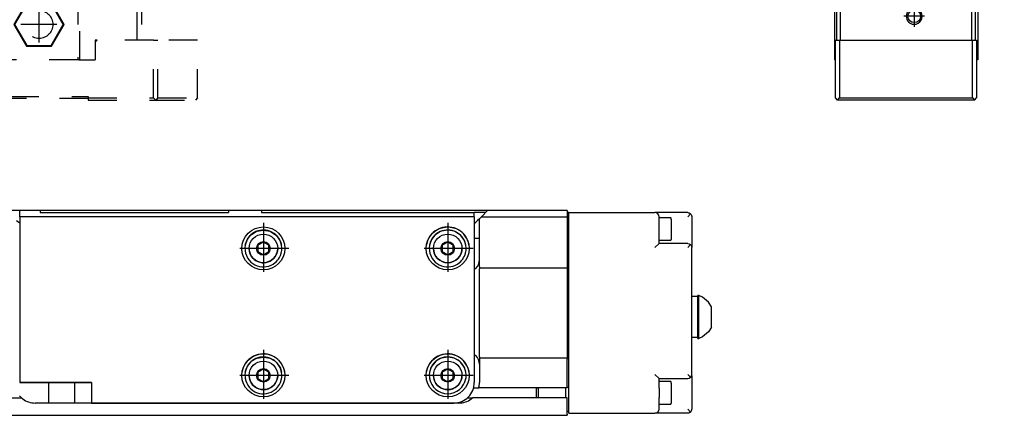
# Model space of a CAD drawing. Header units: inches. Extents: x -381 to 14445, y -418 to 176.
# Tile 33 of 35: x 14205 to 14445, y -170 to -73. Entities that reach past the tile are written whole.
import ezdxf

# ---------------------------------------------------------------- set-up
doc = ezdxf.new("R2010")
doc.units = ezdxf.units.IN
doc.linetypes.add('DASHED', pattern=[15, 7, -8])
doc.linetypes.add('DOT_CENTER', pattern=[14, 12, -1, 0, -1])
doc.layers.add('1', color=7, linetype='Continuous')

# ---------------------------------------------------------------- blocks, each defined once
blk = doc.blocks.new('CABEZA_2__25', base_point=(14144.43, -92.97))
at = {"color": 2, "linetype": 'DASHED'}
for p, q in [((14164.43, -65.67), (14164.43, -65.03)), ((14164.43, -67.53), (14164.43, -65.67)), ((14164.45, -65.03), (14164.44, -65.03)), ((14164.52, -65.04), (14164.45, -65.03)), ((14164.6, -65.04), (14164.52, -65.04)), ((14164.63, -65.03), (14164.6, -65.04)), ((14164.67, -65.03), (14164.63, -65.03)), ((14214.23, -65.03), (14214.18, -65.03)), ((14214.25, -65.04), (14214.23, -65.03)), ((14214.34, -65.04), (14214.25, -65.04)), ((14214.41, -65.03), (14214.34, -65.04)), ((14214.42, -65.03), (14214.41, -65.03)), ((14214.43, -65.67), (14214.43, -65.03)), ((14214.43, -67.53), (14214.43, -65.67)), ((14144.43, -67.53), (14144.43, -78.37)), ((14145.43, -67.53), (14144.43, -67.53)), ((14145.43, -78.37), (14145.43, -67.53)), ((14145.43, -67.53), (14159.43, -67.53)), ((14159.43, -83.17), (14159.43, -67.53)), ((14159.93, -67.53), (14159.43, -67.53)), ((14159.93, -67.53), (14159.93, -83.17)), ((14178.93, -67.53), (14159.93, -67.53)), ((14166.37, -69.22), (14163.3, -74.52)), ((14166.45, -69.37), (14163.48, -74.52)), ((14166.45, -69.37), (14166.37, -69.22)), ((14172.49, -69.22), (14166.37, -69.22)), ((14172.4, -69.37), (14166.45, -69.37)), ((14172.4, -69.37), (14172.49, -69.22)), ((14175.37, -74.52), (14172.4, -69.37)), ((14175.55, -74.52), (14172.49, -69.22)), ((14178.93, -83.17), (14178.93, -67.53)), ((14179.43, -67.53), (14178.93, -67.53)), ((14179.43, -67.53), (14179.43, -83.17)), ((14179.43, -67.53), (14199.43, -67.53)), ((14199.43, -67.53), (14199.43, -83.17)), ((14199.43, -67.53), (14199.93, -67.53)), ((14199.93, -83.17), (14199.93, -67.53)), ((14218.93, -67.53), (14199.93, -67.53)), ((14206.37, -69.22), (14203.3, -74.52)), ((14206.45, -69.37), (14203.48, -74.52)), ((14212.49, -69.22), (14206.37, -69.22)), ((14206.45, -69.37), (14206.37, -69.22)), ((14212.4, -69.37), (14206.45, -69.37)), ((14212.4, -69.37), (14212.49, -69.22)), ((14215.37, -74.52), (14212.4, -69.37)), ((14215.55, -74.52), (14212.49, -69.22)), ((14218.93, -67.53), (14218.93, -83.17)), ((14219.43, -67.53), (14218.93, -67.53)), ((14219.43, -83.17), (14219.43, -67.53)), ((14219.43, -67.53), (14233.43, -67.53)), ((14233.43, -78.37), (14233.43, -67.53)), ((14233.43, -67.53), (14234.43, -67.53)), ((14234.43, -67.53), (14234.43, -78.37)), ((14166.37, -79.83), (14163.3, -74.52)), ((14163.48, -74.52), (14163.3, -74.52)), ((14166.45, -79.67), (14163.48, -74.52)), ((14175.37, -74.52), (14172.4, -79.67)), ((14175.55, -74.52), (14172.49, -79.83)), ((14175.37, -74.52), (14175.55, -74.52)), ((14203.48, -74.52), (14203.3, -74.52)), ((14203.3, -74.52), (14206.37, -79.83)), ((14203.48, -74.52), (14206.45, -79.67)), ((14212.4, -79.67), (14215.37, -74.52)), ((14212.49, -79.83), (14215.55, -74.52)), ((14215.37, -74.52), (14215.55, -74.52)), ((14144.43, -92.47), (14144.43, -78.37)), ((14144.43, -78.37), (14145.43, -78.37)), ((14145.43, -78.37), (14145.43, -92.47)), ((14145.43, -78.37), (14155.18, -78.37)), ((14155.68, -78.37), (14155.18, -78.37)), ((14155.68, -78.87), (14155.18, -78.37)), ((14155.68, -83.17), (14155.68, -78.37)), ((14155.68, -78.87), (14155.68, -83.17)), ((14223.68, -78.37), (14223.18, -78.37)), ((14223.68, -78.37), (14223.18, -78.87)), ((14223.18, -78.37), (14223.18, -78.87)), ((14223.18, -78.87), (14223.18, -83.17)), ((14237.43, -78.37), (14223.68, -78.37)), ((14237.43, -92.47), (14237.43, -78.37)), ((14237.43, -78.37), (14238.43, -78.37)), ((14238.43, -92.47), (14238.43, -78.37)), ((14248.17, -78.37), (14238.43, -78.37)), ((14248.17, -92.47), (14248.17, -78.37)), ((14166.37, -79.83), (14166.45, -79.67)), ((14172.49, -79.83), (14166.37, -79.83)), ((14172.4, -79.67), (14166.45, -79.67)), ((14172.49, -79.83), (14172.4, -79.67)), ((14206.45, -79.67), (14206.37, -79.83)), ((14206.37, -79.83), (14212.49, -79.83)), ((14206.45, -79.67), (14212.4, -79.67)), ((14212.4, -79.67), (14212.49, -79.83)), ((14155.68, -83.17), (14159.68, -83.17)), ((14159.93, -83.17), (14159.68, -83.17)), ((14178.93, -83.17), (14159.93, -83.17)), ((14179.18, -83.17), (14178.93, -83.17)), ((14179.18, -83.17), (14199.68, -83.17)), ((14199.93, -83.17), (14199.68, -83.17)), ((14218.93, -83.17), (14199.93, -83.17)), ((14219.18, -83.17), (14218.93, -83.17)), ((14219.18, -83.17), (14223.18, -83.17)), ((14144.43, -92.47), (14144.93, -92.97)), ((14144.93, -92.97), (14145.43, -92.47)), ((14157.43, -92.97), (14144.93, -92.97)), ((14145.43, -92.47), (14157.43, -92.47)), ((14157.43, -92.47), (14157.43, -92.07)), ((14157.43, -92.07), (14221.43, -92.07)), ((14157.43, -92.97), (14157.43, -92.47)), ((14221.43, -92.57), (14157.43, -92.57)), ((14221.43, -92.07), (14221.43, -92.47)), ((14221.43, -92.47), (14237.43, -92.47)), ((14221.43, -92.47), (14221.43, -92.97)), ((14221.43, -92.97), (14237.93, -92.97)), ((14237.43, -92.47), (14237.93, -92.97)), ((14238.43, -92.47), (14237.93, -92.97)), ((14237.93, -92.97), (14247.67, -92.97)), ((14238.43, -92.47), (14248.17, -92.47)), ((14248.17, -92.47), (14247.67, -92.97))]:
    blk.add_line(p, q, dxfattribs=at)
for centre in [(14169.43, -74.52), (14209.43, -74.52)]:
    blk.add_circle(centre, 3.4, dxfattribs=at)
at = {"layer": '1', "color": 2, "linetype": 'DOT_CENTER'}
for p, q in [((14169.43, -70.12), (14169.43, -78.92)), ((14209.43, -70.12), (14209.43, -78.92)), ((14173.83, -74.52), (14165.03, -74.52)), ((14213.83, -74.52), (14205.03, -74.52))]:
    blk.add_line(p, q, dxfattribs=at)
blk = doc.blocks.new('L-134__26', base_point=(624.37, -92.97))
blk.add_blockref('CABEZA_2__25', (14144.43, -92.97))
blk = doc.blocks.new('Alzado2', base_point=(2899, -49))
blk.add_blockref('L-134__26', (624.37, -92.97))
blk = doc.blocks.new('Modulo_izq__L-KT___44', base_point=(14393.63, -70.93))
at = {"color": 7, "linetype": 'Continuous'}
for p, q in [((14393.63, -8.03), (14395.13, -6.53)), ((14394.63, -6.78), (14394.93, -6.48)), ((14394.63, -7.03), (14394.63, -6.78)), ((14394.63, -6.78), (14394.87, -6.78)), ((14394.93, -6.48), (14402.33, -6.48)), ((14407.38, -6.53), (14395.13, -6.53)), ((14402.63, -7.03), (14396.63, -7.03)), ((14402.05, -7.22), (14402.23, -7.11)), ((14402.23, -7.11), (14402.25, -7.1)), ((14402.25, -7.1), (14402.43, -7.05)), ((14402.38, -6.53), (14402.33, -6.48)), ((14402.43, -7.05), (14402.63, -7.03)), ((14433.63, -7.03), (14402.63, -7.03)), ((14404.13, -5.53), (14404.15, -5.38)), ((14404.13, -6.53), (14404.13, -5.53)), ((14404.15, -5.67), (14404.13, -5.53)), ((14404.15, -5.38), (14404.17, -5.33)), ((14404.21, -5.8), (14404.15, -5.67)), ((14404.17, -5.33), (14404.21, -5.25)), ((14404.21, -5.25), (14404.35, -5.11)), ((14404.35, -5.94), (14404.21, -5.8)), ((14404.35, -5.11), (14404.44, -5.06)), ((14404.49, -6), (14404.35, -5.94)), ((14404.44, -5.06), (14404.49, -5.05)), ((14404.49, -5.05), (14404.63, -5.03)), ((14404.63, -6.03), (14404.49, -6)), ((14404.63, -5.03), (14444.63, -5.03)), ((14443.63, -6.03), (14404.63, -6.03)), ((14407.47, -6.54), (14407.48, -6.55)), ((14407.61, -6.67), (14407.61, -6.69)), ((14429.62, -6.83), (14407.64, -6.83)), ((14407.88, -7.03), (14429.38, -7.03)), ((14429.65, -6.69), (14429.65, -6.67)), ((14429.78, -6.55), (14429.79, -6.54)), ((14436.63, -6.53), (14429.88, -6.53)), ((14433.84, -7.05), (14433.63, -7.03)), ((14440.63, -7.03), (14433.63, -7.03)), ((14434.02, -7.1), (14433.84, -7.05)), ((14434.04, -7.11), (14434.02, -7.1)), ((14434.22, -7.22), (14434.04, -7.11)), ((14436.63, -6.53), (14436.64, -6.53)), ((14436.64, -6.53), (14436.66, -6.53)), ((14436.66, -6.53), (14436.67, -6.53)), ((14436.67, -6.53), (14436.68, -6.53)), ((14436.68, -6.53), (14436.72, -6.54)), ((14436.72, -6.54), (14436.73, -6.55)), ((14436.73, -6.55), (14436.74, -6.55)), ((14436.74, -6.55), (14436.76, -6.56)), ((14436.76, -6.56), (14436.78, -6.57)), ((14436.78, -6.57), (14436.79, -6.58)), ((14436.79, -6.58), (14436.82, -6.61)), ((14436.82, -6.61), (14436.85, -6.65)), ((14436.85, -6.65), (14436.85, -6.66)), ((14436.85, -6.66), (14436.86, -6.67)), ((14436.86, -6.67), (14436.86, -6.69)), ((14436.86, -6.69), (14436.87, -6.72)), ((14436.87, -6.72), (14436.88, -6.74)), ((14436.88, -6.74), (14436.88, -6.75)), ((14436.88, -6.75), (14436.88, -6.76)), ((14436.88, -6.76), (14436.88, -6.78)), ((14436.88, -6.78), (14436.88, -7.03)), ((14436.95, -6.83), (14436.88, -6.83)), ((14439.34, -6.83), (14436.95, -6.83)), ((14439.38, -6.83), (14439.34, -6.83)), ((14439.38, -6.76), (14439.39, -6.72)), ((14439.38, -6.78), (14439.38, -6.76)), ((14439.38, -7.03), (14439.38, -6.78)), ((14439.39, -6.7), (14439.4, -6.69)), ((14439.39, -6.72), (14439.39, -6.7)), ((14439.4, -6.67), (14439.41, -6.66)), ((14439.4, -6.69), (14439.4, -6.67)), ((14439.41, -6.66), (14439.43, -6.63)), ((14439.43, -6.63), (14439.44, -6.62)), ((14439.44, -6.62), (14439.48, -6.57)), ((14439.48, -6.57), (14439.5, -6.57)), ((14439.5, -6.57), (14439.51, -6.56)), ((14439.51, -6.56), (14439.52, -6.55)), ((14439.52, -6.55), (14439.53, -6.55)), ((14439.53, -6.55), (14439.54, -6.54)), ((14439.54, -6.54), (14439.57, -6.53)), ((14439.57, -6.53), (14439.58, -6.53)), ((14439.58, -6.53), (14439.59, -6.53)), ((14439.59, -6.53), (14439.6, -6.53)), ((14439.6, -6.53), (14439.62, -6.53)), ((14439.62, -6.53), (14439.63, -6.53)), ((14443.38, -6.53), (14439.63, -6.53)), ((14443.63, -6.03), (14443.78, -6.05)), ((14443.63, -6.78), (14443.63, -12.23)), ((14443.78, -6.05), (14443.91, -6.11)), ((14443.91, -6.11), (14444.05, -6.25)), ((14444.05, -6.25), (14444.11, -6.38)), ((14444.11, -6.38), (14444.13, -6.53)), ((14444.13, -44.04), (14444.13, -6.53)), ((14444.63, -5.03), (14444.78, -5.05)), ((14444.78, -5.05), (14444.91, -5.11)), ((14444.91, -5.11), (14445.05, -5.25)), ((14445.05, -5.25), (14445.11, -5.38)), ((14445.11, -5.38), (14445.13, -5.53)), ((14445.13, -5.53), (14445.13, -44.21)), ((14393.63, -9.28), (14393.63, -8.03)), ((14393.63, -9.28), (14393.63, -18.23)), ((14394.13, -17.03), (14394.13, -9.53)), ((14401.63, -8.03), (14401.71, -7.65)), ((14401.63, -12.53), (14401.63, -8.03)), ((14401.71, -7.65), (14401.93, -7.32)), ((14401.93, -7.32), (14402.05, -7.22)), ((14401.93, -7.32), (14402.63, -8.03)), ((14434.34, -7.32), (14433.63, -8.03)), ((14434.34, -7.32), (14434.22, -7.22)), ((14434.56, -7.65), (14434.34, -7.32)), ((14434.63, -8.03), (14434.56, -7.65)), ((14434.63, -8.03), (14434.63, -10.53)), ((14438.13, -9.08), (14436.88, -9.81)), ((14437.02, -8.03), (14436.99, -8.03)), ((14439.38, -9.81), (14438.13, -9.08)), ((14439.28, -8.03), (14439.25, -8.03)), ((14443.13, -15.03), (14443.13, -9.53)), ((14394.13, -11.03), (14394.13, -9.78)), ((14394.13, -11.05), (14394.13, -11.03)), ((14394.13, -11.03), (14394.13, -14.03)), ((14398.13, -11.08), (14396.88, -11.81)), ((14396.88, -11.81), (14396.88, -13.25)), ((14399.38, -11.81), (14398.13, -11.08)), ((14399.38, -13.25), (14399.38, -11.81)), ((14436.88, -9.81), (14436.88, -11.25)), ((14436.88, -11.25), (14438.13, -11.97)), ((14438.13, -11.97), (14439.38, -11.25)), ((14439.38, -11.25), (14439.38, -9.81)), ((14394.13, -14.03), (14394.13, -14.01)), ((14394.13, -14.03), (14394.13, -18.23)), ((14394.13, -14.03), (14394.13, -35.78)), ((14396.88, -13.25), (14398.13, -13.97)), ((14398.13, -13.97), (14399.38, -13.25)), ((14438.13, -14.03), (14442.13, -14.03)), ((14442.13, -14.03), (14442.52, -14.1)), ((14442.84, -14.32), (14442.13, -15.03)), ((14442.52, -14.1), (14442.84, -14.32)), ((14442.84, -14.32), (14442.94, -14.44)), ((14443.63, -12.23), (14443.33, -12.53)), ((14443.33, -12.53), (14443.63, -12.83)), ((14443.63, -20.53), (14443.63, -12.83)), ((14394.13, -17.03), (14394.16, -16.82)), ((14394.16, -16.82), (14394.21, -16.65)), ((14394.21, -16.65), (14394.22, -16.62)), ((14394.22, -16.62), (14394.32, -16.44)), ((14394.32, -16.44), (14394.43, -16.32)), ((14394.43, -16.32), (14394.75, -16.1)), ((14394.43, -16.32), (14395.13, -17.03)), ((14394.75, -16.1), (14395.13, -16.03)), ((14395.13, -16.03), (14398.13, -16.03)), ((14442.94, -14.44), (14443.05, -14.62)), ((14443.05, -14.62), (14443.06, -14.65)), ((14443.06, -14.65), (14443.11, -14.82)), ((14443.11, -14.82), (14443.13, -15.03)), ((14443.13, -44.03), (14443.13, -15.03)), ((14393.63, -18.23), (14394.13, -18.23)), ((14394.13, -47.63), (14394.13, -17.03)), ((14394.13, -35.79), (14394.13, -18.23)), ((14443.14, -20.97), (14443.13, -20.98)), ((14417.7, -26.51), (14417.81, -26.3)), ((14417.81, -26.3), (14417.82, -26.28)), ((14417.82, -26.28), (14417.84, -26.23)), ((14417.84, -26.23), (14417.9, -26.03)), ((14417.93, -25.56), (14417.87, -25.26)), ((14417.87, -25.26), (14418.06, -25.31)), ((14417.9, -26.03), (14417.91, -25.94)), ((14417.91, -25.94), (14417.93, -25.77)), ((14417.93, -25.64), (14417.93, -25.56)), ((14417.93, -25.77), (14417.93, -25.64)), ((14418.06, -25.31), (14418.12, -25.31)), ((14418.12, -25.31), (14418.24, -25.33)), ((14418.24, -25.33), (14418.49, -25.31)), ((14418.49, -25.31), (14418.86, -25.22)), ((14418.86, -25.22), (14418.88, -25.21)), ((14418.88, -25.21), (14419.02, -25.14)), ((14419.02, -25.14), (14419.11, -25.09)), ((14419.11, -25.09), (14419.19, -25.04)), ((14419.19, -25.04), (14419.41, -24.85)), ((14419.41, -24.85), (14419.46, -24.78)), ((14419.46, -24.78), (14419.63, -24.53)), ((14419.63, -24.53), (14419.77, -24.75)), ((14419.77, -24.75), (14419.85, -24.84)), ((14419.85, -24.84), (14420.04, -25.01)), ((14420.04, -25.01), (14420.15, -25.09)), ((14420.15, -25.09), (14420.24, -25.14)), ((14420.24, -25.14), (14420.36, -25.2)), ((14420.36, -25.2), (14420.39, -25.21)), ((14420.39, -25.21), (14420.73, -25.31)), ((14420.73, -25.31), (14421.02, -25.33)), ((14421.02, -25.33), (14421.1, -25.32)), ((14421.1, -25.32), (14421.21, -25.31)), ((14421.21, -25.31), (14421.4, -25.26)), ((14421.35, -25.51), (14421.34, -25.64)), ((14421.34, -25.64), (14421.34, -25.77)), ((14421.34, -25.77), (14421.35, -25.89)), ((14421.4, -25.26), (14421.35, -25.51)), ((14421.35, -25.89), (14421.37, -26.03)), ((14421.37, -26.03), (14421.43, -26.23)), ((14421.43, -26.23), (14421.44, -26.25)), ((14421.44, -26.25), (14421.45, -26.28)), ((14421.45, -26.28), (14421.57, -26.51)), ((14417.13, -27.03), (14417.35, -26.89)), ((14417.39, -27.2), (14417.13, -27.03)), ((14417.35, -26.89), (14417.45, -26.81)), ((14417.45, -27.25), (14417.39, -27.2)), ((14417.45, -26.81), (14417.62, -26.62)), ((14417.62, -27.44), (14417.45, -27.25)), ((14417.62, -26.62), (14417.7, -26.51)), ((14417.65, -27.47), (14417.62, -27.44)), ((14417.7, -27.55), (14417.65, -27.47)), ((14417.82, -27.78), (14417.7, -27.55)), ((14417.83, -27.8), (14417.82, -27.78)), ((14417.84, -27.83), (14417.83, -27.8)), ((14417.9, -28.03), (14417.84, -27.83)), ((14417.87, -28.8), (14417.92, -28.54)), ((14418.06, -28.75), (14417.87, -28.8)), ((14417.92, -28.17), (14417.9, -28.03)), ((14417.93, -28.28), (14417.92, -28.17)), ((14417.92, -28.54), (14417.93, -28.42)), ((14417.93, -28.42), (14417.93, -28.28)), ((14418.17, -28.74), (14418.06, -28.75)), ((14418.24, -28.73), (14418.17, -28.74)), ((14418.54, -28.75), (14418.24, -28.73)), ((14418.88, -28.84), (14418.54, -28.75)), ((14418.9, -28.85), (14418.88, -28.84)), ((14420.39, -28.84), (14420.24, -28.91)), ((14420.41, -28.83), (14420.39, -28.84)), ((14420.77, -28.74), (14420.41, -28.83)), ((14421.02, -28.73), (14420.77, -28.74)), ((14421.15, -28.74), (14421.02, -28.73)), ((14421.21, -28.75), (14421.15, -28.74)), ((14421.4, -28.8), (14421.21, -28.75)), ((14421.35, -28.12), (14421.34, -28.28)), ((14421.34, -28.28), (14421.34, -28.42)), ((14421.34, -28.42), (14421.34, -28.5)), ((14421.34, -28.5), (14421.4, -28.8)), ((14421.37, -28.03), (14421.35, -28.12)), ((14421.43, -27.83), (14421.37, -28.03)), ((14421.45, -27.78), (14421.43, -27.83)), ((14421.46, -27.76), (14421.45, -27.78)), ((14421.57, -27.55), (14421.46, -27.76)), ((14421.57, -26.51), (14421.62, -26.58)), ((14421.65, -27.43), (14421.57, -27.55)), ((14421.62, -26.58), (14421.64, -26.61)), ((14421.64, -26.61), (14421.82, -26.81)), ((14421.82, -27.25), (14421.65, -27.43)), ((14421.82, -26.81), (14421.88, -26.86)), ((14421.92, -27.17), (14421.82, -27.25)), ((14421.88, -26.86), (14422.13, -27.03)), ((14422.13, -27.03), (14421.92, -27.17)), ((14419.02, -28.91), (14418.9, -28.85)), ((14419.11, -28.96), (14419.02, -28.91)), ((14419.23, -29.04), (14419.11, -28.96)), ((14419.41, -29.22), (14419.23, -29.04)), ((14419.49, -29.31), (14419.41, -29.22)), ((14419.63, -29.53), (14419.49, -29.31)), ((14419.8, -29.27), (14419.63, -29.53)), ((14419.86, -29.21), (14419.8, -29.27)), ((14420.08, -29.02), (14419.86, -29.21)), ((14420.15, -28.96), (14420.08, -29.02)), ((14420.24, -28.91), (14420.15, -28.96)), ((14393.63, -50.63), (14393.63, -36.28)), ((14443.13, -38.53), (14443.38, -38.53)), ((14443.63, -38.78), (14443.63, -43.73)), ((14439.13, -55.11), (14444.13, -44.04)), ((14445.04, -44.62), (14440.22, -55.3)), ((14441.13, -49.19), (14443.13, -44.03)), ((14442.13, -43.84), (14443.13, -44.03)), ((14443.61, -43.82), (14443.01, -45.37)), ((14444.13, -44.04), (14444.38, -44.1)), ((14445.05, -44.59), (14445.04, -44.62)), ((14445.11, -44.42), (14445.05, -44.59)), ((14445.13, -44.21), (14445.11, -44.42)), ((14394.13, -56.63), (14394.13, -47.63)), ((14394.13, -47.63), (14394.16, -47.84)), ((14394.16, -47.84), (14394.21, -48.01)), ((14394.21, -48.01), (14394.22, -48.04)), ((14394.22, -48.04), (14394.32, -48.22)), ((14394.43, -48.34), (14395.13, -47.63)), ((14394.32, -48.22), (14394.43, -48.34)), ((14394.43, -48.34), (14394.75, -48.55)), ((14394.75, -48.55), (14395.13, -48.63)), ((14397.13, -48.63), (14395.13, -48.63)), ((14395.13, -50.27), (14395.13, -50.24)), ((14440.19, -49.83), (14431.38, -49.83)), ((14438.93, -54.83), (14441.13, -49.19)), ((14440.76, -49.65), (14440.19, -48.83)), ((14440.58, -49.75), (14440.19, -49.83)), ((14440.76, -49.65), (14440.58, -49.75)), ((14440.9, -49.53), (14440.76, -49.65)), ((14440.92, -49.52), (14440.9, -49.53)), ((14441.12, -49.21), (14440.92, -49.52)), ((14441.13, -49.19), (14441.12, -49.21)), ((14394.13, -50.88), (14393.88, -50.88)), ((14394.13, -53.63), (14394.13, -50.88)), ((14397.13, -50.69), (14395.88, -51.41)), ((14395.88, -51.41), (14395.88, -52.85)), ((14395.88, -52.85), (14397.13, -53.57)), ((14398.38, -51.41), (14397.13, -50.69)), ((14397.13, -53.57), (14398.38, -52.85)), ((14398.38, -52.85), (14398.38, -51.41)), ((14431.38, -51.88), (14430.13, -52.61)), ((14430.13, -52.61), (14430.13, -54.05)), ((14432.63, -52.61), (14431.38, -51.88)), ((14432.63, -54.05), (14432.63, -52.61)), ((14394.13, -53.98), (14394.13, -53.63)), ((14394.13, -56.03), (14394.13, -53.63)), ((14395.13, -54.02), (14395.13, -53.99)), ((14430.13, -54.05), (14431.38, -54.77)), ((14431.38, -54.77), (14432.63, -54.05)), ((14437.93, -54.64), (14438.93, -54.83)), ((14438.93, -57.83), (14438.93, -54.83)), ((14439.38, -55.17), (14439.13, -55.11)), ((14439.13, -64.03), (14439.13, -55.11)), ((14394.13, -56.03), (14394.1, -56.03)), ((14394.1, -56.03), (14394.1, -58.01)), ((14394.13, -56.63), (14394.19, -56.29)), ((14394.13, -65.93), (14394.13, -56.63)), ((14394.19, -56.29), (14394.21, -56.25)), ((14394.21, -56.25), (14394.37, -55.99)), ((14394.37, -55.99), (14394.43, -55.92)), ((14394.43, -55.92), (14394.75, -55.71)), ((14394.43, -55.92), (14395.13, -56.63)), ((14394.75, -55.71), (14395.13, -55.63)), ((14395.13, -55.63), (14397.13, -55.63)), ((14437.93, -56.83), (14431.38, -56.83)), ((14438.32, -56.9), (14437.93, -56.83)), ((14437.93, -57.83), (14438.64, -57.12)), ((14438.64, -57.12), (14438.32, -56.9)), ((14438.86, -57.45), (14438.64, -57.12)), ((14438.93, -57.83), (14438.86, -57.45)), ((14440.15, -55.5), (14440.13, -55.71)), ((14440.13, -55.71), (14440.13, -64.03)), ((14440.21, -55.33), (14440.15, -55.5)), ((14440.22, -55.3), (14440.21, -55.33)), ((14394.13, -58.01), (14394.1, -58.01)), ((14438.93, -57.83), (14438.93, -65.93)), ((14439.63, -64.53), (14438.93, -64.53)), ((14439.15, -64.17), (14439.13, -64.03)), ((14439.21, -64.3), (14439.15, -64.17)), ((14439.35, -64.44), (14439.21, -64.3)), ((14439.49, -64.5), (14439.35, -64.44)), ((14439.63, -64.53), (14439.49, -64.5)), ((14439.78, -64.5), (14439.63, -64.53)), ((14439.91, -64.44), (14439.78, -64.5)), ((14440.05, -64.3), (14439.91, -64.44)), ((14440.11, -64.17), (14440.05, -64.3)), ((14440.13, -64.03), (14440.11, -64.17)), ((14433.93, -70.93), (14399.13, -70.93))]:
    blk.add_line(p, q, dxfattribs=at)
for centre, radius in [((14438.13, -10.53), 2.75), ((14398.13, -12.53), 2.75), ((14419.63, -27.03), 4), ((14397.13, -52.13), 2.75), ((14431.38, -53.33), 2.75)]:
    blk.add_circle(centre, radius, dxfattribs=at)
for centre, radius, start, end in [((14394.63, -7.53), 0.5, 90, 180), ((14396.63, -9.53), 2.5, 90, 180), ((14407.38, -6.78), 0.25, 69.001, 90.001), ((14407.38, -6.78), 0.25, 0, 90), ((14407.38, -6.78), 0.25, 24.0004, 66), ((14407.38, -6.78), 0.25, 359.9995, 20.9999), ((14407.88, -6.78), 0.25, 180, 270), ((14429.38, -6.78), 0.25, 270, 0), ((14429.88, -6.78), 0.25, 90, 180), ((14429.88, -6.78), 0.25, 158.9993, 179.9998), ((14429.88, -6.78), 0.25, 114.0002, 155.9998), ((14429.88, -6.78), 0.25, 89.9993, 110.999), ((14436.63, -6.78), 0.25, 0, 90), ((14439.63, -6.78), 0.25, 90, 180), ((14440.63, -9.53), 2.5, 0, 90), ((14443.38, -6.78), 0.25, 0, 90), ((14393.88, -9.28), 0.25, 180.0001, 270), ((14393.88, -9.78), 0.25, 0, 90), ((14438.13, -10.53), 3.5, 180, 270), ((14398.13, -12.53), 3.5, 270, 0), ((14443.38, -21.03), 0.25, 89.9999, 168.0002), ((14443.38, -20.53), 0.25, 270.0001, 0.0001), ((14393.88, -36.28), 0.25, 90, 180), ((14393.88, -35.77), 0.252, 269.593, 359.5958), ((14443.38, -38.78), 0.25, 0, 90), ((14442.59, -45.74), 0.25, 68.3115, 95.9995), ((14442.78, -45.28), 0.25, 248.3115, 338.6933), ((14443.38, -43.73), 0.25, 338.6933, 0), ((14397.13, -52.13), 3.5, 270, 90), ((14431.38, -53.33), 3.5, 90, 270), ((14393.88, -50.63), 0.25, 180, 270), ((14394.38, -53.63), 0.25, 171.0011, 180.0011), ((14399.13, -65.93), 5, 180, 270), ((14433.93, -65.93), 5, 270, 0)]:
    blk.add_arc(centre, radius, start, end, dxfattribs=at)
at = {"layer": '1', "color": 2, "linetype": 'DOT_CENTER'}
for p, q in [((14438.13, -6.78), (14438.13, -14.28)), ((14398.13, -8.78), (14398.13, -16.28)), ((14441.88, -10.53), (14434.38, -10.53)), ((14401.88, -12.53), (14394.38, -12.53)), ((14419.63, -22.03), (14419.63, -32.03)), ((14424.63, -27.03), (14414.63, -27.03)), ((14397.13, -48.38), (14397.13, -55.88)), ((14431.38, -49.58), (14431.38, -57.08)), ((14400.88, -52.13), (14393.38, -52.13)), ((14435.13, -53.33), (14427.63, -53.33))]:
    blk.add_line(p, q, dxfattribs=at)
blk = doc.blocks.new('Modulo_der__22-ET___45', base_point=(14393.63, -67.31))
at = {"color": 7, "linetype": 'Continuous'}
for p, q in [((14393.63, -8.33), (14393.63, -18.23)), ((14394.13, -18.23), (14393.63, -18.23)), ((14394.13, -58.01), (14394.13, -58.03))]:
    blk.add_line(p, q, dxfattribs=at)
blk.add_arc((14433.93, -65.93), 5, 344.0001, 352.0001, dxfattribs=at)
blk = doc.blocks.new('CABEZA__46', base_point=(14403.63, -92.97))
at = {"color": 7, "linetype": 'Continuous'}
for p, q in [((14438.13, -78.37), (14438.13, -68.64)), ((14438.63, -67.62), (14438.63, -83.17)), ((14403.63, -70.93), (14403.63, -83.17)), ((14404.13, -70.93), (14404.13, -78.37)), ((14405.13, -78.37), (14405.13, -70.93)), ((14422.08, -70.93), (14421.75, -71.14)), ((14424.51, -71.14), (14424.18, -70.93)), ((14437.13, -69.76), (14437.13, -78.37)), ((14403.88, -78.37), (14404.88, -78.37)), ((14403.88, -92.47), (14403.88, -78.37)), ((14404.88, -78.37), (14404.88, -92.47)), ((14404.88, -78.37), (14437.38, -78.37)), ((14437.38, -78.37), (14438.38, -78.37)), ((14437.38, -92.47), (14437.38, -78.37)), ((14438.38, -78.37), (14438.38, -92.47)), ((14403.88, -83.17), (14403.63, -83.17)), ((14438.63, -83.17), (14438.38, -83.17)), ((14404.38, -92.97), (14403.88, -92.47)), ((14404.38, -92.97), (14404.88, -92.47)), ((14437.88, -92.97), (14404.38, -92.97)), ((14404.88, -92.47), (14437.38, -92.47)), ((14437.38, -92.47), (14437.88, -92.97)), ((14437.88, -92.97), (14438.38, -92.47))]:
    blk.add_line(p, q, dxfattribs=at)
blk.add_circle((14423.13, -72.52), 1.55, dxfattribs=at)
for start, end in [(135.0002, 224.9998), (224.9998, 44.9998)]:
    blk.add_arc((14423.13, -72.52), 1.95, start, end, dxfattribs=at)
at = {"layer": '1', "color": 2, "linetype": 'DOT_CENTER'}
for p, q in [((14423.13, -69.97), (14423.13, -75.07)), ((14425.68, -72.52), (14420.58, -72.52))]:
    blk.add_line(p, q, dxfattribs=at)
blk = doc.blocks.new('Modulos_intermedio__FL-14___47', base_point=(14394.13, -64.53))
at = {"color": 7, "linetype": 'Continuous'}
for p, q in [((14404.13, -5.53), (14404.15, -5.38)), ((14404.15, -5.38), (14404.17, -5.33)), ((14404.17, -5.33), (14404.21, -5.25)), ((14404.35, -5.11), (14404.44, -5.06)), ((14404.44, -5.06), (14404.49, -5.05)), ((14443.63, -6.03), (14443.78, -6.05)), ((14443.82, -6.06), (14443.91, -6.11)), ((14444.63, -5.03), (14444.78, -5.05)), ((14444.91, -5.11), (14444.98, -5.17)), ((14445.05, -5.25), (14445.09, -5.33)), ((14445.11, -5.38), (14445.13, -5.53)), ((14394.13, -35.79), (14394.13, -35.78)), ((14394.13, -56.03), (14394.13, -53.98)), ((14439.78, -64.5), (14439.63, -64.53)), ((14439.91, -64.44), (14439.82, -64.49)), ((14440.05, -64.3), (14439.91, -64.44)), ((14440.11, -64.17), (14440.05, -64.3))]:
    blk.add_line(p, q, dxfattribs=at)
blk = doc.blocks.new('L-134__48', base_point=(14393.63, -92.97))
for name, p in [('Modulo_izq__L-KT___44', (14393.63, -70.93)), ('Modulos_intermedio__FL-14___47', (14394.13, -64.53)), ('Modulo_der__22-ET___45', (14393.63, -67.31)), ('CABEZA__46', (14403.63, -92.97))]:
    blk.add_blockref(name, p)
blk = doc.blocks.new('Izquierda1', base_point=(14419.38, -49))
blk.add_blockref('L-134__48', (14393.63, -92.97))
blk = doc.blocks.new('Modulo_der__22-ET___52', base_point=(11871.93, -169.98))
at = {"color": 7, "linetype": 'Continuous'}
for p, q in [((14204.73, -119.98), (14201.51, -119.98)), ((14204.73, -121.47), (14204.73, -119.98)), ((14209.73, -119.98), (14204.73, -119.98)), ((14209.73, -119.98), (14209.73, -120.47)), ((14255.73, -119.98), (14209.73, -119.98)), ((14255.73, -119.98), (14255.73, -120.47)), ((14263.73, -119.98), (14255.73, -119.98)), ((14263.73, -119.98), (14263.73, -120.47)), ((14318.95, -119.98), (14263.73, -119.98)), ((14317.45, -121.48), (14318.95, -119.98)), ((14338.43, -119.98), (14318.95, -119.98)), ((14338.43, -119.98), (14338.43, -121.48)), ((14203.94, -122.41), (14204.73, -122.94)), ((14315.73, -121.47), (14204.73, -121.47)), ((14204.73, -121.47), (14204.73, -161.97)), ((14209.73, -120.47), (14255.73, -120.47)), ((14263.73, -120.47), (14315.73, -120.47)), ((14315.73, -121.47), (14315.73, -120.47)), ((14318.45, -120.48), (14315.73, -120.47)), ((14315.73, -121.47), (14315.73, -161.97)), ((14316.09, -122.79), (14316.34, -122.58)), ((14316.34, -122.58), (14316.37, -122.55)), ((14316.51, -122.41), (14316.37, -122.55)), ((14316.54, -122.38), (14316.51, -122.41)), ((14316.98, -121.95), (14316.54, -122.38)), ((14316.98, -121.95), (14317.45, -121.48)), ((14316.98, -133.73), (14316.98, -121.95)), ((14317.45, -121.48), (14338.43, -121.48)), ((14338.83, -120.48), (14338.43, -120.48)), ((14338.43, -120.58), (14338.83, -120.58)), ((14338.43, -120.98), (14338.83, -120.98)), ((14338.43, -121.48), (14338.43, -133.73)), ((14338.83, -122.98), (14338.83, -120.48)), ((14338.83, -120.48), (14359.83, -120.48)), ((14367.83, -120.48), (14359.83, -120.48)), ((14360.83, -122.98), (14360.83, -121.48)), ((14363.63, -121.73), (14360.83, -121.73)), ((14363.7, -121.74), (14363.63, -121.73)), ((14363.8, -121.83), (14363.7, -121.74)), ((14363.83, -122.12), (14363.8, -121.83)), ((14363.83, -122.12), (14363.83, -124.48)), ((14367.83, -120.48), (14368.04, -120.5)), ((14368.53, -120.77), (14367.83, -121.48)), ((14368.04, -120.5), (14368.21, -120.56)), ((14368.14, -120.54), (14368.17, -120.54)), ((14368.17, -120.54), (14368.21, -120.56)), ((14368.21, -120.56), (14368.23, -120.57)), ((14368.23, -120.57), (14368.42, -120.67)), ((14368.42, -120.67), (14368.53, -120.77)), ((14368.45, -120.7), (14368.47, -120.71)), ((14368.47, -120.71), (14368.53, -120.77)), ((14368.53, -120.77), (14368.57, -120.81)), ((14368.57, -120.81), (14368.69, -120.98)), ((14368.69, -120.98), (14368.75, -121.1)), ((14368.69, -120.98), (14368.75, -121.1)), ((14368.75, -121.1), (14368.78, -121.17)), ((14368.78, -121.17), (14368.82, -121.38)), ((14368.79, -121.24), (14368.81, -121.31)), ((14368.81, -121.31), (14368.82, -121.35)), ((14368.82, -121.38), (14368.83, -121.48)), ((14368.83, -121.48), (14368.83, -124.48)), ((14262.5, -125.07), (14262.69, -125)), ((14262.69, -125), (14264.17, -124.73)), ((14264.17, -124.73), (14264.23, -124.72)), ((14264.23, -124.72), (14264.28, -124.73)), ((14264.28, -124.73), (14265.77, -125)), ((14265.77, -125), (14265.95, -125.07)), ((14307.69, -125), (14307.5, -125.07)), ((14309.17, -124.73), (14307.69, -125)), ((14309.23, -124.72), (14309.17, -124.73)), ((14309.28, -124.73), (14309.23, -124.72)), ((14310.77, -125), (14309.28, -124.73)), ((14310.95, -125.07), (14310.77, -125)), ((14315.73, -123.05), (14315.75, -123.04)), ((14315.75, -123.04), (14316.08, -122.8)), ((14316.08, -122.8), (14316.09, -122.79)), ((14338.83, -166.98), (14338.83, -122.98)), ((14360.83, -127.98), (14360.83, -122.98)), ((14363.83, -124.48), (14363.83, -127.03)), ((14368.83, -124.48), (14368.83, -128.98)), ((14260.07, -127.5), (14260.33, -126.97)), ((14260.33, -126.97), (14261.03, -126.06)), ((14261.03, -126.06), (14261.05, -126.04)), ((14261.05, -126.04), (14261.33, -125.78)), ((14261.33, -125.78), (14262.49, -125.08)), ((14262.49, -125.08), (14262.5, -125.07)), ((14265.95, -125.07), (14265.97, -125.08)), ((14265.97, -125.08), (14267.12, -125.78)), ((14267.12, -125.78), (14267.41, -126.04)), ((14267.41, -126.04), (14267.42, -126.06)), ((14267.42, -126.06), (14268.12, -126.97)), ((14268.12, -126.97), (14268.38, -127.5)), ((14305.33, -126.97), (14305.07, -127.5)), ((14306.03, -126.06), (14305.33, -126.97)), ((14306.05, -126.04), (14306.03, -126.06)), ((14306.33, -125.78), (14306.05, -126.04)), ((14307.49, -125.08), (14306.33, -125.78)), ((14307.5, -125.07), (14307.49, -125.08)), ((14310.97, -125.08), (14310.95, -125.07)), ((14312.12, -125.78), (14310.97, -125.08)), ((14312.41, -126.04), (14312.12, -125.78)), ((14312.42, -126.06), (14312.41, -126.04)), ((14313.12, -126.97), (14312.42, -126.06)), ((14313.38, -127.5), (14313.12, -126.97)), ((14316.98, -126.83), (14315.73, -126.83)), ((14360.83, -127.23), (14363.63, -127.23)), ((14363.63, -127.23), (14363.7, -127.22)), ((14363.7, -127.22), (14363.8, -127.13)), ((14363.8, -127.13), (14363.83, -127.03)), ((14259.8, -128.44), (14260.07, -127.5)), ((14264.23, -127.69), (14262.9, -128.46)), ((14264.23, -127.69), (14262.9, -128.46)), ((14262.9, -128.46), (14262.9, -129.99)), ((14265.56, -128.46), (14264.23, -127.69)), ((14265.56, -128.46), (14264.23, -127.69)), ((14265.56, -129.99), (14265.56, -128.46)), ((14268.38, -127.5), (14268.66, -128.44)), ((14305.07, -127.5), (14304.8, -128.44)), ((14309.23, -127.69), (14307.9, -128.46)), ((14309.23, -127.69), (14307.9, -128.46)), ((14307.9, -128.46), (14307.9, -129.99)), ((14310.56, -128.46), (14309.23, -127.69)), ((14310.56, -128.46), (14309.23, -127.69)), ((14310.56, -129.99), (14310.56, -128.46)), ((14313.66, -128.44), (14313.38, -127.5)), ((14360.83, -127.98), (14359.83, -128.98)), ((14367.83, -127.98), (14360.83, -127.98)), ((14367.83, -127.98), (14368.21, -128.06)), ((14368.53, -128.27), (14367.83, -128.98)), ((14368.21, -128.06), (14368.53, -128.27)), ((14368.53, -128.27), (14368.57, -128.31)), ((14368.57, -128.31), (14368.69, -128.48)), ((14368.69, -128.48), (14368.75, -128.6)), ((14368.75, -128.6), (14368.78, -128.67)), ((14368.78, -128.67), (14368.82, -128.88)), ((14368.82, -128.88), (14368.83, -128.98)), ((14368.83, -159.98), (14368.83, -128.98)), ((14262.9, -129.99), (14264.23, -130.76)), ((14264.23, -130.76), (14265.56, -129.99)), ((14307.9, -129.99), (14309.23, -130.76)), ((14309.23, -130.76), (14310.56, -129.99)), ((14316.1, -134.1), (14315.73, -134.35)), ((14316.98, -133.73), (14316.98, -133.98)), ((14316.98, -133.98), (14338.43, -133.98)), ((14316.98, -133.98), (14316.98, -134.23)), ((14316.98, -155.73), (14316.98, -134.23)), ((14338.43, -133.73), (14338.43, -133.98)), ((14338.43, -133.98), (14338.43, -134.23)), ((14338.43, -134.23), (14338.43, -155.73)), ((14370.33, -140.98), (14368.83, -140.98)), ((14370.58, -140.73), (14370.33, -140.73)), ((14370.33, -151.23), (14370.33, -140.73)), ((14371.41, -141.13), (14370.58, -140.73)), ((14370.58, -151.23), (14370.58, -140.73)), ((14372.9, -142.38), (14371.41, -141.13)), ((14373.63, -143.48), (14372.9, -142.38)), ((14373.63, -148.48), (14373.63, -143.48)), ((14373.63, -148.48), (14372.9, -149.59)), ((14370.33, -150.98), (14368.83, -150.98)), ((14370.33, -151.23), (14370.58, -151.23)), ((14371.41, -150.84), (14370.58, -151.23)), ((14372.9, -149.59), (14371.41, -150.84)), ((14261.33, -156.78), (14262.49, -156.08)), ((14262.49, -156.08), (14262.5, -156.07)), ((14262.5, -156.07), (14262.69, -156)), ((14262.69, -156), (14264.15, -155.74)), ((14264.15, -155.74), (14264.23, -155.72)), ((14264.23, -155.72), (14264.31, -155.74)), ((14264.31, -155.74), (14265.77, -156)), ((14265.77, -156), (14265.95, -156.07)), ((14265.95, -156.07), (14265.97, -156.08)), ((14265.97, -156.08), (14267.12, -156.78)), ((14307.49, -156.08), (14306.33, -156.78)), ((14307.5, -156.07), (14307.49, -156.08)), ((14307.69, -156), (14307.5, -156.07)), ((14309.15, -155.74), (14307.69, -156)), ((14309.23, -155.72), (14309.15, -155.74)), ((14309.31, -155.74), (14309.23, -155.72)), ((14310.77, -156), (14309.31, -155.74)), ((14310.95, -156.07), (14310.77, -156)), ((14310.97, -156.08), (14310.95, -156.07)), ((14312.12, -156.78), (14310.97, -156.08)), ((14315.73, -155.11), (14316.1, -155.36)), ((14316.98, -155.73), (14316.98, -155.98)), ((14338.43, -155.98), (14316.98, -155.98)), ((14316.98, -155.98), (14316.98, -156.23)), ((14316.98, -156.23), (14316.98, -161.98)), ((14338.43, -155.73), (14338.43, -155.98)), ((14338.43, -155.98), (14338.43, -156.23)), ((14338.43, -162.98), (14338.43, -156.23)), ((14259.8, -159.44), (14260.07, -158.5)), ((14260.07, -158.5), (14260.33, -157.97)), ((14260.33, -157.97), (14261.05, -157.04)), ((14261.05, -157.04), (14261.33, -156.78)), ((14267.12, -156.78), (14267.41, -157.04)), ((14267.41, -157.04), (14268.12, -157.97)), ((14268.12, -157.97), (14268.38, -158.5)), ((14268.38, -158.5), (14268.66, -159.44)), ((14305.07, -158.5), (14304.8, -159.44)), ((14305.33, -157.97), (14305.07, -158.5)), ((14306.05, -157.04), (14305.33, -157.97)), ((14306.33, -156.78), (14306.05, -157.04)), ((14312.41, -157.04), (14312.12, -156.78)), ((14313.12, -157.97), (14312.41, -157.04)), ((14313.38, -158.5), (14313.12, -157.97)), ((14313.66, -159.44), (14313.38, -158.5)), ((14264.23, -158.69), (14262.9, -159.46)), ((14264.23, -158.69), (14262.9, -159.46)), ((14262.9, -159.46), (14262.9, -160.99)), ((14262.9, -160.99), (14264.23, -161.76)), ((14265.56, -159.46), (14264.23, -158.69)), ((14265.56, -159.46), (14264.23, -158.69)), ((14264.23, -161.76), (14265.56, -160.99)), ((14265.56, -160.99), (14265.56, -159.46)), ((14309.23, -158.69), (14307.9, -159.46)), ((14309.23, -158.69), (14307.9, -159.46)), ((14307.9, -159.46), (14307.9, -160.99)), ((14307.9, -160.99), (14309.23, -161.76)), ((14310.56, -159.46), (14309.23, -158.69)), ((14310.56, -159.46), (14309.23, -158.69)), ((14309.23, -161.76), (14310.56, -160.99)), ((14310.56, -160.99), (14310.56, -159.46)), ((14360.83, -160.98), (14359.83, -159.98)), ((14360.83, -163.33), (14360.83, -160.98)), ((14360.83, -160.98), (14367.83, -160.98)), ((14368.53, -160.69), (14367.83, -159.98)), ((14367.83, -160.98), (14368.21, -160.9)), ((14368.21, -160.9), (14368.53, -160.69)), ((14368.53, -160.69), (14368.57, -160.65)), ((14368.57, -160.65), (14368.69, -160.48)), ((14368.69, -160.48), (14368.75, -160.36)), ((14368.75, -160.36), (14368.78, -160.29)), ((14368.78, -160.29), (14368.82, -160.08)), ((14368.83, -160.32), (14368.81, -160.15)), ((14368.82, -160.08), (14368.83, -159.98)), ((14368.83, -160.32), (14368.83, -164.48)), ((14204.73, -161.97), (14222.23, -161.97)), ((14222.23, -161.97), (14204.73, -161.97)), ((14211.78, -161.97), (14211.78, -166.98)), ((14218.08, -161.97), (14218.08, -166.98)), ((14222.23, -161.97), (14222.23, -166.97)), ((14315.48, -163.24), (14316.82, -163.24)), ((14316.82, -163.23), (14316.87, -163.03)), ((14316.85, -163.11), (14316.82, -163.21)), ((14316.82, -163.21), (14316.82, -163.23)), ((14316.82, -163.24), (14316.82, -163.23)), ((14338.43, -163.23), (14316.82, -163.23)), ((14316.87, -163), (14316.85, -163.1)), ((14316.85, -163.1), (14316.85, -163.11)), ((14316.87, -163.03), (14316.88, -162.96)), ((14316.88, -162.98), (14316.87, -163)), ((14316.88, -162.98), (14316.98, -161.98)), ((14331.08, -163.23), (14330.83, -163.48)), ((14331.33, -163.23), (14331.33, -163.42)), ((14331.33, -163.42), (14331.33, -165.54)), ((14338.03, -163.23), (14338.03, -165.73)), ((14338.43, -162.98), (14338.43, -163.23)), ((14363.63, -161.73), (14360.83, -161.73)), ((14360.83, -163.33), (14360.83, -165.63)), ((14363.7, -161.74), (14363.63, -161.73)), ((14363.8, -161.83), (14363.7, -161.74)), ((14363.83, -162.12), (14363.8, -161.83)), ((14363.83, -162.12), (14363.83, -167.03)), ((11873.63, -165.73), (14205.17, -165.73)), ((14204.69, -165.24), (14205.09, -165.66)), ((14205.09, -165.66), (14205.17, -165.73)), ((14205.23, -165.77), (14205.17, -165.73)), ((14205.3, -165.84), (14205.23, -165.77)), ((14205.32, -165.85), (14205.3, -165.84)), ((14205.33, -165.86), (14205.32, -165.85)), ((14205.36, -165.89), (14205.33, -165.86)), ((14313.95, -165.72), (14315.3, -165.72)), ((14314.96, -165.99), (14315.2, -165.8)), ((14315.14, -165.85), (14315.01, -165.95)), ((14315.22, -165.79), (14315.14, -165.85)), ((14315.24, -165.77), (14315.22, -165.79)), ((14315.22, -165.79), (14315.24, -165.77)), ((14315.24, -165.77), (14315.27, -165.74)), ((14315.26, -165.75), (14315.24, -165.77)), ((14315.28, -165.73), (14315.26, -165.75)), ((14315.27, -165.74), (14315.28, -165.73)), ((14315.28, -165.73), (14315.3, -165.72)), ((14338.43, -165.73), (14315.28, -165.73)), ((14330.83, -163.48), (14330.83, -164.48)), ((14330.83, -164.48), (14330.83, -165.48)), ((14330.83, -165.48), (14331.07, -165.73)), ((14331.33, -165.54), (14331.33, -165.73)), ((14338.43, -165.98), (14338.43, -165.73)), ((14360.83, -166.98), (14360.83, -165.63)), ((14368.83, -164.48), (14368.83, -168.48)), ((14205.44, -165.95), (14205.36, -165.89)), ((14205.46, -165.96), (14205.44, -165.95)), ((14205.48, -165.98), (14205.46, -165.96)), ((14311.98, -166.98), (14208.48, -166.98)), ((14222.23, -166.97), (14310.73, -166.97)), ((14252.81, -166.97), (14251.04, -166.97)), ((14310.73, -166.97), (14255.92, -166.97)), ((14256.99, -166.97), (14256.98, -166.98)), ((14313.89, -166.6), (14313.9, -166.59)), ((14315.01, -165.95), (14314.98, -165.98)), ((14338.43, -169.73), (14338.43, -165.98)), ((14338.83, -169.48), (14338.83, -166.98)), ((14360.83, -168.48), (14360.83, -166.98)), ((14360.83, -167.23), (14363.63, -167.23)), ((14363.63, -167.23), (14363.7, -167.22)), ((14363.7, -167.22), (14363.8, -167.13)), ((14363.8, -167.13), (14363.83, -167.03)), ((11873.63, -169.98), (14338.43, -169.98)), ((14338.43, -168.98), (14338.83, -168.98)), ((14338.43, -169.73), (14338.43, -169.98)), ((14338.83, -169.48), (14359.83, -169.48)), ((14367.83, -169.48), (14359.83, -169.48)), ((14367.83, -168.48), (14368.53, -169.19)), ((14368.04, -169.46), (14367.83, -169.48)), ((14368.21, -169.4), (14368.04, -169.46)), ((14368.23, -169.39), (14368.21, -169.4)), ((14368.42, -169.29), (14368.23, -169.39)), ((14368.53, -169.19), (14368.42, -169.29)), ((14368.53, -169.19), (14368.57, -169.15)), ((14368.57, -169.15), (14368.69, -168.98)), ((14368.69, -168.98), (14368.75, -168.86)), ((14368.75, -168.86), (14368.78, -168.79)), ((14368.78, -168.79), (14368.82, -168.58)), ((14368.82, -168.58), (14368.83, -168.48))]:
    blk.add_line(p, q, dxfattribs=at)
for centre, radius in [((14264.23, -129.22), 5.25), ((14309.23, -129.22), 5.25), ((14264.23, -129.22), 3.49), ((14309.23, -129.22), 3.49), ((14264.23, -129.22), 1.66), ((14309.23, -129.22), 1.66), ((14264.23, -160.22), 5.25), ((14309.23, -160.22), 5.25), ((14264.23, -160.22), 3.49), ((14264.23, -160.22), 1.66), ((14309.23, -160.22), 3.49), ((14309.23, -160.22), 1.66)]:
    blk.add_circle(centre, radius, dxfattribs=at)
for centre, radius, start, end in [((14359.83, -121.48), 1, 0, 90), ((14264.23, -129.22), 4.5, 69.9998, 170.0003), ((14264.23, -129.22), 4.5, 10.0004, 70.0003), ((14309.23, -129.22), 5.25, 110.0064, 170.0038), ((14309.23, -129.22), 4.5, 69.9998, 170.0003), ((14309.23, -129.22), 5.25, 9.9984, 110.0014), ((14309.23, -129.22), 4.5, 10.0004, 70.0003), ((14264.23, -129.22), 4.5, 170.0046, 202.5061), ((14264.23, -129.22), 3.49, 180.0011, 315.0003), ((14264.23, -129.22), 3.49, 314.9905, 359.9913), ((14264.23, -129.22), 4.5, 337.4943, 9.995), ((14309.23, -129.22), 4.5, 170.0046, 202.5061), ((14309.23, -129.22), 3.49, 180, 0), ((14309.23, -129.22), 4.5, 337.4943, 9.995), ((14264.23, -129.22), 4.5, 190.0005, 309.9997), ((14264.23, -129.22), 4.5, 310.001, 349.9999), ((14309.23, -129.22), 4.5, 190.0005, 309.9997), ((14309.23, -129.22), 4.5, 310.001, 349.9999), ((14313.98, -131.98), 3, 314.9951, 359.9973), ((14264.23, -160.22), 5.25, 110.0064, 170.0039), ((14264.23, -160.22), 4.5, 69.9997, 170.0005), ((14264.23, -160.22), 5.25, 9.9983, 110.0015), ((14264.23, -160.22), 4.5, 10.0003, 70.0003), ((14309.23, -160.22), 5.25, 110.0064, 170.0039), ((14309.23, -160.22), 4.5, 69.9997, 170.0005), ((14309.23, -160.22), 5.25, 9.9983, 110.0015), ((14309.23, -160.22), 4.5, 10.0003, 70.0003), ((14313.98, -157.48), 3, 0.0027, 45.0049), ((14264.23, -160.22), 4.5, 170.0046, 202.5061), ((14264.23, -160.22), 4.5, 190.0006, 309.9996), ((14264.23, -160.22), 3.49, 180.0111, 202.5111), ((14264.23, -160.22), 3.49, 202.4995, 359.9992), ((14264.23, -160.22), 4.5, 310.001, 349.9999), ((14264.23, -160.22), 4.5, 337.4943, 9.995), ((14309.23, -160.22), 4.5, 170.0046, 202.5061), ((14309.23, -160.22), 4.5, 190.0011, 349.9989), ((14309.23, -160.22), 3.49, 180.0111, 202.5111), ((14309.23, -160.22), 3.49, 202.4995, 359.9992), ((14309.23, -160.22), 4.5, 337.4943, 9.995), ((14310.73, -161.97), 5, 270, 0.0047), ((14310.73, -161.97), 5, 270, 0.0047), ((14208.48, -161.98), 5, 233.1232, 269.9931), ((14311.98, -161.98), 5, 270, 306.8775), ((14359.83, -168.48), 1, 270, 0)]:
    blk.add_arc(centre, radius, start, end, dxfattribs=at)
for points, knots in [([(14211.79, -161.97), (14211.8, -161.97), (14211.89, -161.97), (14212.11, -161.97), (14212.53, -161.97), (14213.12, -161.97), (14213.82, -161.97), (14214.61, -161.97), (14215.41, -161.97), (14216.18, -161.97), (14216.87, -161.97), (14217.42, -161.97), (14217.8, -161.97), (14218, -161.97), (14218.06, -161.97)], [0, 0, 0, 0, 0.021123, 0.254492, 0.684193, 1.280908, 2.003936, 2.803953, 3.626386, 4.415133, 5.116387, 5.682313, 6.074305, 6.265625, 6.265625, 6.265625, 6.265625]), ([(14234.93, -166.97), (14234.9, -166.97), (14234.79, -166.97), (14234.56, -166.97), (14234.2, -166.97), (14233.74, -166.97), (14233.2, -166.97), (14232.65, -166.97), (14232.12, -166.97), (14231.66, -166.97), (14231.27, -166.97), (14231.1, -166.97), (14230.88, -166.97), (14231.1, -166.97), (14231.27, -166.97), (14231.66, -166.97), (14232.12, -166.97), (14232.65, -166.97), (14233.2, -166.97), (14233.74, -166.97), (14234.2, -166.97), (14234.56, -166.97), (14234.79, -166.97), (14234.9, -166.97), (14234.93, -166.97)], [0, 0, 0, 0, 0.081015, 0.317493, 0.690279, 1.16917, 1.71537, 2.28463, 2.83083, 3.309721, 3.682506, 3.918986, 3.999999, 4.081012, 4.317492, 4.690277, 5.169169, 5.715369, 6.284628, 6.830828, 7.309719, 7.682505, 7.918983, 7.999998, 7.999998, 7.999998, 7.999998]), ([(14255.05, -166.97), (14255.02, -166.97), (14254.88, -166.97), (14254.57, -166.97), (14254.09, -166.97), (14253.45, -166.97), (14252.72, -166.97), (14251.93, -166.97), (14251.14, -166.97), (14250.4, -166.97), (14249.78, -166.97), (14249.25, -166.97), (14249.03, -166.97), (14248.75, -166.97), (14249.03, -166.97), (14249.25, -166.97), (14249.78, -166.97), (14250.4, -166.97), (14251.14, -166.97), (14251.93, -166.97), (14252.72, -166.97), (14253.45, -166.97), (14254.09, -166.97), (14254.57, -166.97), (14254.88, -166.97), (14255.02, -166.97), (14255.05, -166.97)], [0, 0, 0, 0, 0.106483, 0.418671, 0.915292, 1.5625, 2.316191, 3.125, 3.933809, 4.6875, 5.334708, 5.831329, 6.143517, 6.25, 6.356483, 6.668671, 7.165292, 7.8125, 8.566191, 9.375, 10.183809, 10.9375, 11.584708, 12.081329, 12.393517, 12.5, 12.5, 12.5, 12.5])]:
    blk.add_open_spline(points, degree=3, knots=knots, dxfattribs=at)
at = {"layer": '1', "color": 2, "linetype": 'DOT_CENTER'}
for p, q in [((14264.23, -122.97), (14264.23, -135.47)), ((14309.23, -122.97), (14309.23, -135.47)), ((14270.48, -129.22), (14257.98, -129.22)), ((14315.48, -129.22), (14302.98, -129.22)), ((14264.23, -153.97), (14264.23, -166.47)), ((14309.23, -153.97), (14309.23, -166.47)), ((14270.48, -160.22), (14257.98, -160.22)), ((14315.48, -160.22), (14302.98, -160.22))]:
    blk.add_line(p, q, dxfattribs=at)
blk = doc.blocks.new('L-134__58', base_point=(624.37, -171.48))
blk.add_blockref('Modulo_der__22-ET___52', (11871.93, -169.98))
blk = doc.blocks.new('Superior1', base_point=(2899, -145.73))
blk.add_blockref('L-134__58', (624.37, -171.48))

msp = doc.modelspace()

# ---------------------------------------------------------------- block references
for name, p in [('Alzado2', (2899, -49)), ('Izquierda1', (14419.38, -49)), ('Superior1', (2899, -145.73))]:
    msp.add_blockref(name, p)

doc.saveas('drawing.dxf')
